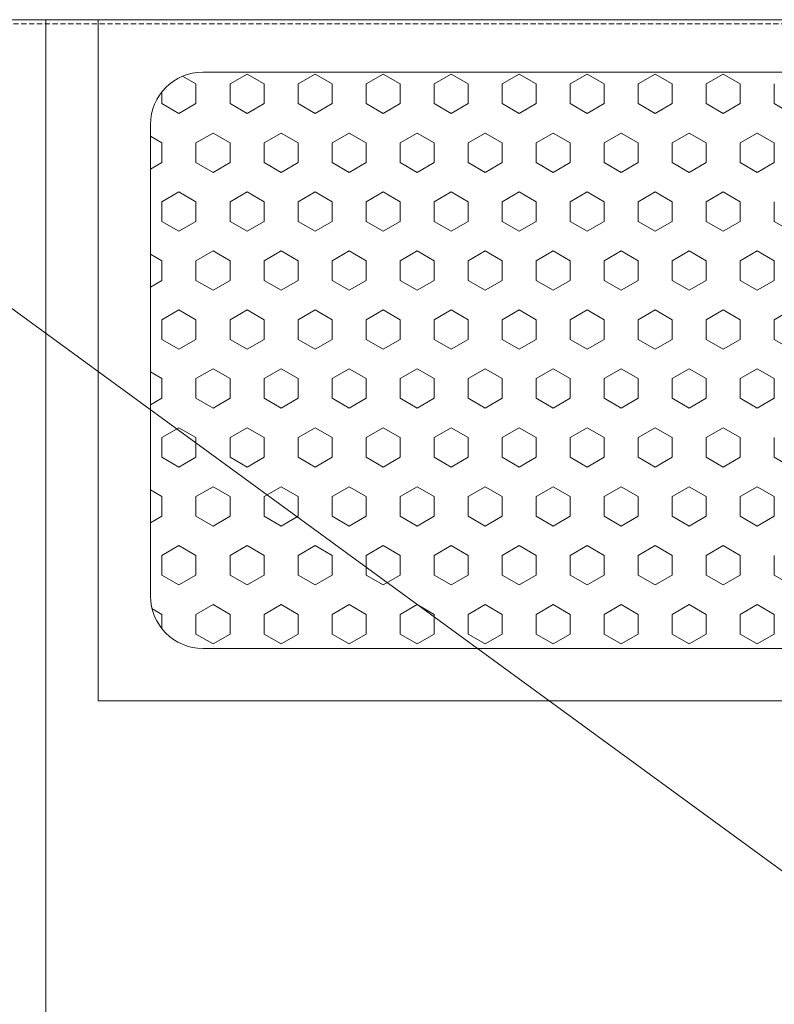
# Model space of a CAD drawing. Header units: millimetres. Extents: x -4747 to 55193, y -3459 to 48388.
# Tile 13 of 35: x 8103 to 8465, y 2499 to 2970. Entities that reach past the tile are written whole.
import ezdxf

# ---------------------------------------------------------------- set-up
doc = ezdxf.new("R2010")
doc.units = ezdxf.units.MM
doc.header["$MEASUREMENT"] = 0
doc.linetypes.add('FP XREF (2)$0$( Hidden )', pattern=[0.375, 0.25, -0.125])
doc.layers.get('0').update_dxf_attribs({"lineweight": 5})
for name, color, linetype, true_color in [('FP XREF (2)$0$A-COUNTER', 9, 'Continuous', 0x808080), ('FP XREF (2)$0$A-EQUIP', 9, 'Continuous', 0x808080), ('FP XREF (2)$0$Exhaut Hoods', 9, 'Continuous', 0x808080)]:
    doc.layers.add(name, color=color, linetype=linetype, true_color=true_color)
doc.layers.add('FP XREF (2)$0$XR-CP-DS$0$A-DOWN LIG', color=9, linetype='Continuous', lineweight=0, true_color=0x808080)

# ---------------------------------------------------------------- blocks, each defined once
blk = doc.blocks.new('FP XREF (2)')
at = {"layer": 'FP XREF (2)$0$A-COUNTER', "color": 8, "lineweight": 0, "true_color": 0x808080}
blk.add_line((9805, 2970), (6090, 2970), dxfattribs=at)
at = {"layer": 'FP XREF (2)$0$A-EQUIP', "color": 8, "lineweight": 0, "true_color": 0x808080}
for p, q in [((8115.98, 2220), (8115.98, 2970)), ((8115.98, 2970), (8691, 2970)), ((8140.98, 2644.08), (8140.98, 2970)), ((8140.98, 2970), (8667.47, 2970)), ((8140.98, 2644.08), (8140.98, 2970)), ((8140.98, 2970), (8667.47, 2970)), ((8191.12, 2944.93), (8617.33, 2944.93)), ((8191.12, 2944.93), (8617.33, 2944.93)), ((8166.05, 2694.22), (8166.05, 2919.86)), ((8166.05, 2694.22), (8166.05, 2919.86)), ((8617.33, 2669.15), (8191.12, 2669.15)), ((8617.33, 2669.15), (8191.12, 2669.15)), ((8667.47, 2644.08), (8140.98, 2644.08)), ((8667.47, 2644.08), (8140.98, 2644.08))]:
    blk.add_line(p, q, dxfattribs=at)
at = {"layer": 'FP XREF (2)$0$A-EQUIP', "color": 8, "linetype": 'Continuous', "lineweight": 0, "true_color": 0x808080}
for p, q in [((8187.87, 2939.26, 16163.69), (8181.43, 2942.98, 16163.69)), ((8212.3, 2943.96, 16163.69), (8204.16, 2939.26, 16163.69)), ((8220.44, 2939.26, 16163.69), (8212.3, 2943.96, 16163.69)), ((8244.87, 2943.96, 16163.69), (8236.73, 2939.26, 16163.69)), ((8253.01, 2939.26, 16163.69), (8244.87, 2943.96, 16163.69)), ((8277.44, 2943.96, 16163.69), (8269.29, 2939.26, 16163.69)), ((8285.58, 2939.26, 16163.69), (8277.44, 2943.96, 16163.69)), ((8310, 2943.96, 16163.69), (8301.86, 2939.26, 16163.69)), ((8318.15, 2939.26, 16163.69), (8310, 2943.96, 16163.69)), ((8342.57, 2943.96, 16163.69), (8334.43, 2939.26, 16163.69)), ((8350.71, 2939.26, 16163.69), (8342.57, 2943.96, 16163.69)), ((8375.14, 2943.96, 16163.69), (8367, 2939.26, 16163.69)), ((8383.28, 2939.26, 16163.69), (8375.14, 2943.96, 16163.69)), ((8407.71, 2943.96, 16163.69), (8399.57, 2939.26, 16163.69)), ((8415.85, 2939.26, 16163.69), (8407.71, 2943.96, 16163.69)), ((8440.28, 2943.96, 16163.69), (8432.14, 2939.26, 16163.69)), ((8448.42, 2939.26, 16163.69), (8440.28, 2943.96, 16163.69)), ((8171.59, 2929.86, 16163.69), (8171.59, 2935.58, 16163.69)), ((8187.87, 2929.86, 16163.69), (8187.87, 2939.26, 16163.69)), ((8204.16, 2929.86, 16163.69), (8204.16, 2939.26, 16163.69)), ((8220.44, 2929.86, 16163.69), (8220.44, 2939.26, 16163.69)), ((8236.73, 2929.86, 16163.69), (8236.73, 2939.26, 16163.69)), ((8253.01, 2929.86, 16163.69), (8253.01, 2939.26, 16163.69)), ((8269.29, 2929.86, 16163.69), (8269.29, 2939.26, 16163.69)), ((8285.58, 2929.86, 16163.69), (8285.58, 2939.26, 16163.69)), ((8301.86, 2929.86, 16163.69), (8301.86, 2939.26, 16163.69)), ((8318.15, 2929.86, 16163.69), (8318.15, 2939.26, 16163.69)), ((8334.43, 2929.86, 16163.69), (8334.43, 2939.26, 16163.69)), ((8350.71, 2929.86, 16163.69), (8350.71, 2939.26, 16163.69)), ((8367, 2929.86, 16163.69), (8367, 2939.26, 16163.69)), ((8383.28, 2929.86, 16163.69), (8383.28, 2939.26, 16163.69)), ((8399.57, 2929.86, 16163.69), (8399.57, 2939.26, 16163.69)), ((8415.85, 2929.86, 16163.69), (8415.85, 2939.26, 16163.69)), ((8432.14, 2929.86, 16163.69), (8432.14, 2939.26, 16163.69)), ((8448.42, 2929.86, 16163.69), (8448.42, 2939.26, 16163.69)), ((8464.7, 2929.86, 16163.69), (8464.7, 2939.26, 16163.69)), ((8179.73, 2925.16, 16163.69), (8171.59, 2929.86, 16163.69)), ((8187.87, 2929.86, 16163.69), (8179.73, 2925.16, 16163.69)), ((8212.3, 2925.16, 16163.69), (8204.16, 2929.86, 16163.69)), ((8220.44, 2929.86, 16163.69), (8212.3, 2925.16, 16163.69)), ((8244.87, 2925.16, 16163.69), (8236.73, 2929.86, 16163.69)), ((8253.01, 2929.86, 16163.69), (8244.87, 2925.16, 16163.69)), ((8277.44, 2925.16, 16163.69), (8269.29, 2929.86, 16163.69)), ((8285.58, 2929.86, 16163.69), (8277.44, 2925.16, 16163.69)), ((8310, 2925.16, 16163.69), (8301.86, 2929.86, 16163.69)), ((8318.15, 2929.86, 16163.69), (8310, 2925.16, 16163.69)), ((8342.57, 2925.16, 16163.69), (8334.43, 2929.86, 16163.69)), ((8350.71, 2929.86, 16163.69), (8342.57, 2925.16, 16163.69)), ((8375.14, 2925.16, 16163.69), (8367, 2929.86, 16163.69)), ((8383.28, 2929.86, 16163.69), (8375.14, 2925.16, 16163.69)), ((8407.71, 2925.16, 16163.69), (8399.57, 2929.86, 16163.69)), ((8415.85, 2929.86, 16163.69), (8407.71, 2925.16, 16163.69)), ((8440.28, 2925.16, 16163.69), (8432.14, 2929.86, 16163.69)), ((8448.42, 2929.86, 16163.69), (8440.28, 2925.16, 16163.69)), ((8472.85, 2925.16, 16163.69), (8464.7, 2929.86, 16163.69)), ((8171.59, 2911.05, 16163.69), (8166.05, 2914.25, 16163.69)), ((8196.02, 2915.76, 16163.69), (8187.87, 2911.05, 16163.69)), ((8204.16, 2911.05, 16163.69), (8196.02, 2915.76, 16163.69)), ((8228.58, 2915.76, 16163.69), (8220.44, 2911.05, 16163.69)), ((8236.73, 2911.05, 16163.69), (8228.58, 2915.76, 16163.69)), ((8261.15, 2915.76, 16163.69), (8253.01, 2911.05, 16163.69)), ((8269.29, 2911.05, 16163.69), (8261.15, 2915.76, 16163.69)), ((8293.72, 2915.76, 16163.69), (8285.58, 2911.05, 16163.69)), ((8301.86, 2911.05, 16163.69), (8293.72, 2915.76, 16163.69)), ((8326.29, 2915.76, 16163.69), (8318.15, 2911.05, 16163.69)), ((8334.43, 2911.05, 16163.69), (8326.29, 2915.76, 16163.69)), ((8358.86, 2915.76, 16163.69), (8350.71, 2911.05, 16163.69)), ((8367, 2911.05, 16163.69), (8358.86, 2915.76, 16163.69)), ((8391.43, 2915.76, 16163.69), (8383.28, 2911.05, 16163.69)), ((8399.57, 2911.05, 16163.69), (8391.43, 2915.76, 16163.69)), ((8423.99, 2915.76, 16163.69), (8415.85, 2911.05, 16163.69)), ((8432.14, 2911.05, 16163.69), (8423.99, 2915.76, 16163.69)), ((8456.56, 2915.76, 16163.69), (8448.42, 2911.05, 16163.69)), ((8464.7, 2911.05, 16163.69), (8456.56, 2915.76, 16163.69)), ((8171.59, 2901.65, 16163.69), (8171.59, 2911.05, 16163.69)), ((8187.87, 2901.65, 16163.69), (8187.87, 2911.05, 16163.69)), ((8204.16, 2901.65, 16163.69), (8204.16, 2911.05, 16163.69)), ((8220.44, 2901.65, 16163.69), (8220.44, 2911.05, 16163.69)), ((8236.73, 2901.65, 16163.69), (8236.73, 2911.05, 16163.69)), ((8253.01, 2901.65, 16163.69), (8253.01, 2911.05, 16163.69)), ((8269.29, 2901.65, 16163.69), (8269.29, 2911.05, 16163.69)), ((8285.58, 2901.65, 16163.69), (8285.58, 2911.05, 16163.69)), ((8301.86, 2901.65, 16163.69), (8301.86, 2911.05, 16163.69)), ((8318.15, 2901.65, 16163.69), (8318.15, 2911.05, 16163.69)), ((8334.43, 2901.65, 16163.69), (8334.43, 2911.05, 16163.69)), ((8350.71, 2901.65, 16163.69), (8350.71, 2911.05, 16163.69)), ((8367, 2901.65, 16163.69), (8367, 2911.05, 16163.69)), ((8383.28, 2901.65, 16163.69), (8383.28, 2911.05, 16163.69)), ((8399.57, 2901.65, 16163.69), (8399.57, 2911.05, 16163.69)), ((8415.85, 2901.65, 16163.69), (8415.85, 2911.05, 16163.69)), ((8432.14, 2901.65, 16163.69), (8432.14, 2911.05, 16163.69)), ((8448.42, 2901.65, 16163.69), (8448.42, 2911.05, 16163.69)), ((8464.7, 2901.65, 16163.69), (8464.7, 2911.05, 16163.69)), ((8171.59, 2901.65, 16163.69), (8166.05, 2898.45, 16163.69)), ((8196.02, 2896.95, 16163.69), (8187.87, 2901.65, 16163.69)), ((8204.16, 2901.65, 16163.69), (8196.02, 2896.95, 16163.69)), ((8228.58, 2896.95, 16163.69), (8220.44, 2901.65, 16163.69)), ((8236.73, 2901.65, 16163.69), (8228.58, 2896.95, 16163.69)), ((8261.15, 2896.95, 16163.69), (8253.01, 2901.65, 16163.69)), ((8269.29, 2901.65, 16163.69), (8261.15, 2896.95, 16163.69)), ((8293.72, 2896.95, 16163.69), (8285.58, 2901.65, 16163.69)), ((8301.86, 2901.65, 16163.69), (8293.72, 2896.95, 16163.69)), ((8326.29, 2896.95, 16163.69), (8318.15, 2901.65, 16163.69)), ((8334.43, 2901.65, 16163.69), (8326.29, 2896.95, 16163.69)), ((8358.86, 2896.95, 16163.69), (8350.71, 2901.65, 16163.69)), ((8367, 2901.65, 16163.69), (8358.86, 2896.95, 16163.69)), ((8391.43, 2896.95, 16163.69), (8383.28, 2901.65, 16163.69)), ((8399.57, 2901.65, 16163.69), (8391.43, 2896.95, 16163.69)), ((8423.99, 2896.95, 16163.69), (8415.85, 2901.65, 16163.69)), ((8432.14, 2901.65, 16163.69), (8423.99, 2896.95, 16163.69)), ((8456.56, 2896.95, 16163.69), (8448.42, 2901.65, 16163.69)), ((8464.7, 2901.65, 16163.69), (8456.56, 2896.95, 16163.69)), ((8179.73, 2887.55, 16163.69), (8171.59, 2882.85, 16163.69)), ((8187.87, 2882.85, 16163.69), (8179.73, 2887.55, 16163.69)), ((8212.3, 2887.55, 16163.69), (8204.16, 2882.85, 16163.69)), ((8220.44, 2882.85, 16163.69), (8212.3, 2887.55, 16163.69)), ((8244.87, 2887.55, 16163.69), (8236.73, 2882.85, 16163.69)), ((8253.01, 2882.85, 16163.69), (8244.87, 2887.55, 16163.69)), ((8277.44, 2887.55, 16163.69), (8269.29, 2882.85, 16163.69)), ((8285.58, 2882.85, 16163.69), (8277.44, 2887.55, 16163.69)), ((8310, 2887.55, 16163.69), (8301.86, 2882.85, 16163.69)), ((8318.15, 2882.85, 16163.69), (8310, 2887.55, 16163.69)), ((8342.57, 2887.55, 16163.69), (8334.43, 2882.85, 16163.69)), ((8350.71, 2882.85, 16163.69), (8342.57, 2887.55, 16163.69)), ((8375.14, 2887.55, 16163.69), (8367, 2882.85, 16163.69)), ((8383.28, 2882.85, 16163.69), (8375.14, 2887.55, 16163.69)), ((8407.71, 2887.55, 16163.69), (8399.57, 2882.85, 16163.69)), ((8415.85, 2882.85, 16163.69), (8407.71, 2887.55, 16163.69)), ((8440.28, 2887.55, 16163.69), (8432.14, 2882.85, 16163.69)), ((8448.42, 2882.85, 16163.69), (8440.28, 2887.55, 16163.69)), ((8171.59, 2873.45, 16163.69), (8171.59, 2882.85, 16163.69)), ((8187.87, 2873.45, 16163.69), (8187.87, 2882.85, 16163.69)), ((8204.16, 2873.45, 16163.69), (8204.16, 2882.85, 16163.69)), ((8220.44, 2873.45, 16163.69), (8220.44, 2882.85, 16163.69)), ((8236.73, 2873.45, 16163.69), (8236.73, 2882.85, 16163.69)), ((8253.01, 2873.45, 16163.69), (8253.01, 2882.85, 16163.69)), ((8269.29, 2873.45, 16163.69), (8269.29, 2882.85, 16163.69)), ((8285.58, 2873.45, 16163.69), (8285.58, 2882.85, 16163.69)), ((8301.86, 2873.45, 16163.69), (8301.86, 2882.85, 16163.69)), ((8318.15, 2873.45, 16163.69), (8318.15, 2882.85, 16163.69)), ((8334.43, 2873.45, 16163.69), (8334.43, 2882.85, 16163.69)), ((8350.71, 2873.45, 16163.69), (8350.71, 2882.85, 16163.69)), ((8367, 2873.45, 16163.69), (8367, 2882.85, 16163.69)), ((8383.28, 2873.45, 16163.69), (8383.28, 2882.85, 16163.69)), ((8399.57, 2873.45, 16163.69), (8399.57, 2882.85, 16163.69)), ((8415.85, 2873.45, 16163.69), (8415.85, 2882.85, 16163.69)), ((8432.14, 2873.45, 16163.69), (8432.14, 2882.85, 16163.69)), ((8448.42, 2873.45, 16163.69), (8448.42, 2882.85, 16163.69)), ((8464.7, 2873.45, 16163.69), (8464.7, 2882.85, 16163.69)), ((8179.73, 2868.75, 16163.69), (8171.59, 2873.45, 16163.69)), ((8187.87, 2873.45, 16163.69), (8179.73, 2868.75, 16163.69)), ((8212.3, 2868.75, 16163.69), (8204.16, 2873.45, 16163.69)), ((8220.44, 2873.45, 16163.69), (8212.3, 2868.75, 16163.69)), ((8244.87, 2868.75, 16163.69), (8236.73, 2873.45, 16163.69)), ((8253.01, 2873.45, 16163.69), (8244.87, 2868.75, 16163.69)), ((8277.44, 2868.75, 16163.69), (8269.29, 2873.45, 16163.69)), ((8285.58, 2873.45, 16163.69), (8277.44, 2868.75, 16163.69)), ((8310, 2868.75, 16163.69), (8301.86, 2873.45, 16163.69)), ((8318.15, 2873.45, 16163.69), (8310, 2868.75, 16163.69)), ((8342.57, 2868.75, 16163.69), (8334.43, 2873.45, 16163.69)), ((8350.71, 2873.45, 16163.69), (8342.57, 2868.75, 16163.69)), ((8375.14, 2868.75, 16163.69), (8367, 2873.45, 16163.69)), ((8383.28, 2873.45, 16163.69), (8375.14, 2868.75, 16163.69)), ((8407.71, 2868.75, 16163.69), (8399.57, 2873.45, 16163.69)), ((8415.85, 2873.45, 16163.69), (8407.71, 2868.75, 16163.69)), ((8440.28, 2868.75, 16163.69), (8432.14, 2873.45, 16163.69)), ((8448.42, 2873.45, 16163.69), (8440.28, 2868.75, 16163.69)), ((8472.85, 2868.75, 16163.69), (8464.7, 2873.45, 16163.69)), ((8171.59, 2854.64, 16163.69), (8166.05, 2857.84, 16163.69)), ((8196.02, 2859.35, 16163.69), (8187.87, 2854.64, 16163.69)), ((8204.16, 2854.64, 16163.69), (8196.02, 2859.35, 16163.69)), ((8228.58, 2859.35, 16163.69), (8220.44, 2854.64, 16163.69)), ((8236.73, 2854.64, 16163.69), (8228.58, 2859.35, 16163.69)), ((8261.15, 2859.35, 16163.69), (8253.01, 2854.64, 16163.69)), ((8269.29, 2854.64, 16163.69), (8261.15, 2859.35, 16163.69)), ((8293.72, 2859.35, 16163.69), (8285.58, 2854.64, 16163.69)), ((8301.86, 2854.64, 16163.69), (8293.72, 2859.35, 16163.69)), ((8326.29, 2859.35, 16163.69), (8318.15, 2854.64, 16163.69)), ((8334.43, 2854.64, 16163.69), (8326.29, 2859.35, 16163.69)), ((8358.86, 2859.35, 16163.69), (8350.71, 2854.64, 16163.69)), ((8367, 2854.64, 16163.69), (8358.86, 2859.35, 16163.69)), ((8391.43, 2859.35, 16163.69), (8383.28, 2854.64, 16163.69)), ((8399.57, 2854.64, 16163.69), (8391.43, 2859.35, 16163.69)), ((8423.99, 2859.35, 16163.69), (8415.85, 2854.64, 16163.69)), ((8432.14, 2854.64, 16163.69), (8423.99, 2859.35, 16163.69)), ((8456.56, 2859.35, 16163.69), (8448.42, 2854.64, 16163.69)), ((8464.7, 2854.64, 16163.69), (8456.56, 2859.35, 16163.69)), ((8171.59, 2845.24, 16163.69), (8171.59, 2854.64, 16163.69)), ((8187.87, 2845.24, 16163.69), (8187.87, 2854.64, 16163.69)), ((8204.16, 2845.24, 16163.69), (8204.16, 2854.64, 16163.69)), ((8220.44, 2845.24, 16163.69), (8220.44, 2854.64, 16163.69)), ((8236.73, 2845.24, 16163.69), (8236.73, 2854.64, 16163.69)), ((8253.01, 2845.24, 16163.69), (8253.01, 2854.64, 16163.69)), ((8269.29, 2845.24, 16163.69), (8269.29, 2854.64, 16163.69)), ((8285.58, 2845.24, 16163.69), (8285.58, 2854.64, 16163.69)), ((8301.86, 2845.24, 16163.69), (8301.86, 2854.64, 16163.69)), ((8318.15, 2845.24, 16163.69), (8318.15, 2854.64, 16163.69)), ((8334.43, 2845.24, 16163.69), (8334.43, 2854.64, 16163.69)), ((8350.71, 2845.24, 16163.69), (8350.71, 2854.64, 16163.69)), ((8367, 2845.24, 16163.69), (8367, 2854.64, 16163.69)), ((8383.28, 2845.24, 16163.69), (8383.28, 2854.64, 16163.69)), ((8399.57, 2845.24, 16163.69), (8399.57, 2854.64, 16163.69)), ((8415.85, 2845.24, 16163.69), (8415.85, 2854.64, 16163.69)), ((8432.14, 2845.24, 16163.69), (8432.14, 2854.64, 16163.69)), ((8448.42, 2845.24, 16163.69), (8448.42, 2854.64, 16163.69)), ((8464.7, 2845.24, 16163.69), (8464.7, 2854.64, 16163.69)), ((8171.59, 2845.24, 16163.69), (8166.05, 2842.04, 16163.69)), ((8196.02, 2840.54, 16163.69), (8187.87, 2845.24, 16163.69)), ((8204.16, 2845.24, 16163.69), (8196.02, 2840.54, 16163.69)), ((8228.58, 2840.54, 16163.69), (8220.44, 2845.24, 16163.69)), ((8236.73, 2845.24, 16163.69), (8228.58, 2840.54, 16163.69)), ((8261.15, 2840.54, 16163.69), (8253.01, 2845.24, 16163.69)), ((8269.29, 2845.24, 16163.69), (8261.15, 2840.54, 16163.69)), ((8293.72, 2840.54, 16163.69), (8285.58, 2845.24, 16163.69)), ((8301.86, 2845.24, 16163.69), (8293.72, 2840.54, 16163.69)), ((8326.29, 2840.54, 16163.69), (8318.15, 2845.24, 16163.69)), ((8334.43, 2845.24, 16163.69), (8326.29, 2840.54, 16163.69)), ((8358.86, 2840.54, 16163.69), (8350.71, 2845.24, 16163.69)), ((8367, 2845.24, 16163.69), (8358.86, 2840.54, 16163.69)), ((8391.43, 2840.54, 16163.69), (8383.28, 2845.24, 16163.69)), ((8399.57, 2845.24, 16163.69), (8391.43, 2840.54, 16163.69)), ((8423.99, 2840.54, 16163.69), (8415.85, 2845.24, 16163.69)), ((8432.14, 2845.24, 16163.69), (8423.99, 2840.54, 16163.69)), ((8456.56, 2840.54, 16163.69), (8448.42, 2845.24, 16163.69)), ((8464.7, 2845.24, 16163.69), (8456.56, 2840.54, 16163.69)), ((8179.73, 2831.14, 16163.69), (8171.59, 2826.44, 16163.69)), ((8187.87, 2826.44, 16163.69), (8179.73, 2831.14, 16163.69)), ((8212.3, 2831.14, 16163.69), (8204.16, 2826.44, 16163.69)), ((8220.44, 2826.44, 16163.69), (8212.3, 2831.14, 16163.69)), ((8244.87, 2831.14, 16163.69), (8236.73, 2826.44, 16163.69)), ((8253.01, 2826.44, 16163.69), (8244.87, 2831.14, 16163.69)), ((8277.44, 2831.14, 16163.69), (8269.29, 2826.44, 16163.69)), ((8285.58, 2826.44, 16163.69), (8277.44, 2831.14, 16163.69)), ((8310, 2831.14, 16163.69), (8301.86, 2826.44, 16163.69)), ((8318.15, 2826.44, 16163.69), (8310, 2831.14, 16163.69)), ((8342.57, 2831.14, 16163.69), (8334.43, 2826.44, 16163.69)), ((8350.71, 2826.44, 16163.69), (8342.57, 2831.14, 16163.69)), ((8375.14, 2831.14, 16163.69), (8367, 2826.44, 16163.69)), ((8383.28, 2826.44, 16163.69), (8375.14, 2831.14, 16163.69)), ((8407.71, 2831.14, 16163.69), (8399.57, 2826.44, 16163.69)), ((8415.85, 2826.44, 16163.69), (8407.71, 2831.14, 16163.69)), ((8440.28, 2831.14, 16163.69), (8432.14, 2826.44, 16163.69)), ((8448.42, 2826.44, 16163.69), (8440.28, 2831.14, 16163.69)), ((8472.85, 2831.14, 16163.69), (8464.7, 2826.44, 16163.69)), ((8171.59, 2817.04, 16163.69), (8171.59, 2826.44, 16163.69)), ((8187.87, 2817.04, 16163.69), (8187.87, 2826.44, 16163.69)), ((8204.16, 2817.04, 16163.69), (8204.16, 2826.44, 16163.69)), ((8220.44, 2817.04, 16163.69), (8220.44, 2826.44, 16163.69)), ((8236.73, 2817.04, 16163.69), (8236.73, 2826.44, 16163.69)), ((8253.01, 2817.04, 16163.69), (8253.01, 2826.44, 16163.69)), ((8269.29, 2817.04, 16163.69), (8269.29, 2826.44, 16163.69)), ((8285.58, 2817.04, 16163.69), (8285.58, 2826.44, 16163.69)), ((8301.86, 2817.04, 16163.69), (8301.86, 2826.44, 16163.69)), ((8318.15, 2817.04, 16163.69), (8318.15, 2826.44, 16163.69)), ((8334.43, 2817.04, 16163.69), (8334.43, 2826.44, 16163.69)), ((8350.71, 2817.04, 16163.69), (8350.71, 2826.44, 16163.69)), ((8367, 2817.04, 16163.69), (8367, 2826.44, 16163.69)), ((8383.28, 2817.04, 16163.69), (8383.28, 2826.44, 16163.69)), ((8399.57, 2817.04, 16163.69), (8399.57, 2826.44, 16163.69)), ((8415.85, 2817.04, 16163.69), (8415.85, 2826.44, 16163.69)), ((8432.14, 2817.04, 16163.69), (8432.14, 2826.44, 16163.69)), ((8448.42, 2817.04, 16163.69), (8448.42, 2826.44, 16163.69)), ((8464.7, 2817.04, 16163.69), (8464.7, 2826.44, 16163.69)), ((8179.73, 2812.34, 16163.69), (8171.59, 2817.04, 16163.69)), ((8187.87, 2817.04, 16163.69), (8179.73, 2812.34, 16163.69)), ((8212.3, 2812.34, 16163.69), (8204.16, 2817.04, 16163.69)), ((8220.44, 2817.04, 16163.69), (8212.3, 2812.34, 16163.69)), ((8244.87, 2812.34, 16163.69), (8236.73, 2817.04, 16163.69)), ((8253.01, 2817.04, 16163.69), (8244.87, 2812.34, 16163.69)), ((8277.44, 2812.34, 16163.69), (8269.29, 2817.04, 16163.69)), ((8285.58, 2817.04, 16163.69), (8277.44, 2812.34, 16163.69)), ((8310, 2812.34, 16163.69), (8301.86, 2817.04, 16163.69)), ((8318.15, 2817.04, 16163.69), (8310, 2812.34, 16163.69)), ((8342.57, 2812.34, 16163.69), (8334.43, 2817.04, 16163.69)), ((8350.71, 2817.04, 16163.69), (8342.57, 2812.34, 16163.69)), ((8375.14, 2812.34, 16163.69), (8367, 2817.04, 16163.69)), ((8383.28, 2817.04, 16163.69), (8375.14, 2812.34, 16163.69)), ((8407.71, 2812.34, 16163.69), (8399.57, 2817.04, 16163.69)), ((8415.85, 2817.04, 16163.69), (8407.71, 2812.34, 16163.69)), ((8440.28, 2812.34, 16163.69), (8432.14, 2817.04, 16163.69)), ((8448.42, 2817.04, 16163.69), (8440.28, 2812.34, 16163.69)), ((8472.85, 2812.34, 16163.69), (8464.7, 2817.04, 16163.69)), ((8171.59, 2798.23, 16163.69), (8166.05, 2801.43, 16163.69)), ((8196.02, 2802.94, 16163.69), (8187.87, 2798.23, 16163.69)), ((8204.16, 2798.23, 16163.69), (8196.02, 2802.94, 16163.69)), ((8228.58, 2802.94, 16163.69), (8220.44, 2798.23, 16163.69)), ((8236.73, 2798.23, 16163.69), (8228.58, 2802.94, 16163.69)), ((8261.15, 2802.94, 16163.69), (8253.01, 2798.23, 16163.69)), ((8269.29, 2798.23, 16163.69), (8261.15, 2802.94, 16163.69)), ((8293.72, 2802.94, 16163.69), (8285.58, 2798.23, 16163.69)), ((8301.86, 2798.23, 16163.69), (8293.72, 2802.94, 16163.69)), ((8326.29, 2802.94, 16163.69), (8318.15, 2798.23, 16163.69)), ((8334.43, 2798.23, 16163.69), (8326.29, 2802.94, 16163.69)), ((8358.86, 2802.94, 16163.69), (8350.71, 2798.23, 16163.69)), ((8367, 2798.23, 16163.69), (8358.86, 2802.94, 16163.69)), ((8391.43, 2802.94, 16163.69), (8383.28, 2798.23, 16163.69)), ((8399.57, 2798.23, 16163.69), (8391.43, 2802.94, 16163.69)), ((8423.99, 2802.94, 16163.69), (8415.85, 2798.23, 16163.69)), ((8432.14, 2798.23, 16163.69), (8423.99, 2802.94, 16163.69)), ((8456.56, 2802.94, 16163.69), (8448.42, 2798.23, 16163.69)), ((8464.7, 2798.23, 16163.69), (8456.56, 2802.94, 16163.69)), ((8171.59, 2788.83, 16163.69), (8171.59, 2798.23, 16163.69)), ((8187.87, 2788.83, 16163.69), (8187.87, 2798.23, 16163.69)), ((8204.16, 2788.83, 16163.69), (8204.16, 2798.23, 16163.69)), ((8220.44, 2788.83, 16163.69), (8220.44, 2798.23, 16163.69)), ((8236.73, 2788.83, 16163.69), (8236.73, 2798.23, 16163.69)), ((8253.01, 2788.83, 16163.69), (8253.01, 2798.23, 16163.69)), ((8269.29, 2788.83, 16163.69), (8269.29, 2798.23, 16163.69)), ((8285.58, 2788.83, 16163.69), (8285.58, 2798.23, 16163.69)), ((8301.86, 2788.83, 16163.69), (8301.86, 2798.23, 16163.69)), ((8318.15, 2788.83, 16163.69), (8318.15, 2798.23, 16163.69)), ((8334.43, 2788.83, 16163.69), (8334.43, 2798.23, 16163.69)), ((8350.71, 2788.83, 16163.69), (8350.71, 2798.23, 16163.69)), ((8367, 2788.83, 16163.69), (8367, 2798.23, 16163.69)), ((8383.28, 2788.83, 16163.69), (8383.28, 2798.23, 16163.69)), ((8399.57, 2788.83, 16163.69), (8399.57, 2798.23, 16163.69)), ((8415.85, 2788.83, 16163.69), (8415.85, 2798.23, 16163.69)), ((8432.14, 2788.83, 16163.69), (8432.14, 2798.23, 16163.69)), ((8448.42, 2788.83, 16163.69), (8448.42, 2798.23, 16163.69)), ((8464.7, 2788.83, 16163.69), (8464.7, 2798.23, 16163.69)), ((8171.59, 2788.83, 16163.69), (8166.05, 2785.63, 16163.69)), ((8196.02, 2784.13, 16163.69), (8187.87, 2788.83, 16163.69)), ((8204.16, 2788.83, 16163.69), (8196.02, 2784.13, 16163.69)), ((8228.58, 2784.13, 16163.69), (8220.44, 2788.83, 16163.69)), ((8236.73, 2788.83, 16163.69), (8228.58, 2784.13, 16163.69)), ((8261.15, 2784.13, 16163.69), (8253.01, 2788.83, 16163.69)), ((8269.29, 2788.83, 16163.69), (8261.15, 2784.13, 16163.69)), ((8293.72, 2784.13, 16163.69), (8285.58, 2788.83, 16163.69)), ((8301.86, 2788.83, 16163.69), (8293.72, 2784.13, 16163.69)), ((8326.29, 2784.13, 16163.69), (8318.15, 2788.83, 16163.69)), ((8334.43, 2788.83, 16163.69), (8326.29, 2784.13, 16163.69)), ((8358.86, 2784.13, 16163.69), (8350.71, 2788.83, 16163.69)), ((8367, 2788.83, 16163.69), (8358.86, 2784.13, 16163.69)), ((8391.43, 2784.13, 16163.69), (8383.28, 2788.83, 16163.69)), ((8399.57, 2788.83, 16163.69), (8391.43, 2784.13, 16163.69)), ((8423.99, 2784.13, 16163.69), (8415.85, 2788.83, 16163.69)), ((8432.14, 2788.83, 16163.69), (8423.99, 2784.13, 16163.69)), ((8456.56, 2784.13, 16163.69), (8448.42, 2788.83, 16163.69)), ((8464.7, 2788.83, 16163.69), (8456.56, 2784.13, 16163.69)), ((8179.73, 2774.73, 16163.69), (8171.59, 2770.03, 16163.69)), ((8187.87, 2770.03, 16163.69), (8179.73, 2774.73, 16163.69)), ((8212.3, 2774.73, 16163.69), (8204.16, 2770.03, 16163.69)), ((8220.44, 2770.03, 16163.69), (8212.3, 2774.73, 16163.69)), ((8244.87, 2774.73, 16163.69), (8236.73, 2770.03, 16163.69)), ((8253.01, 2770.03, 16163.69), (8244.87, 2774.73, 16163.69)), ((8277.44, 2774.73, 16163.69), (8269.29, 2770.03, 16163.69)), ((8285.58, 2770.03, 16163.69), (8277.44, 2774.73, 16163.69)), ((8310, 2774.73, 16163.69), (8301.86, 2770.03, 16163.69)), ((8318.15, 2770.03, 16163.69), (8310, 2774.73, 16163.69)), ((8342.57, 2774.73, 16163.69), (8334.43, 2770.03, 16163.69)), ((8350.71, 2770.03, 16163.69), (8342.57, 2774.73, 16163.69)), ((8375.14, 2774.73, 16163.69), (8367, 2770.03, 16163.69)), ((8383.28, 2770.03, 16163.69), (8375.14, 2774.73, 16163.69)), ((8407.71, 2774.73, 16163.69), (8399.57, 2770.03, 16163.69)), ((8415.85, 2770.03, 16163.69), (8407.71, 2774.73, 16163.69)), ((8440.28, 2774.73, 16163.69), (8432.14, 2770.03, 16163.69)), ((8448.42, 2770.03, 16163.69), (8440.28, 2774.73, 16163.69)), ((8171.59, 2760.63, 16163.69), (8171.59, 2770.03, 16163.69)), ((8187.87, 2760.63, 16163.69), (8187.87, 2770.03, 16163.69)), ((8204.16, 2760.63, 16163.69), (8204.16, 2770.03, 16163.69)), ((8220.44, 2760.63, 16163.69), (8220.44, 2770.03, 16163.69)), ((8236.73, 2760.63, 16163.69), (8236.73, 2770.03, 16163.69)), ((8253.01, 2760.63, 16163.69), (8253.01, 2770.03, 16163.69)), ((8269.29, 2760.63, 16163.69), (8269.29, 2770.03, 16163.69)), ((8285.58, 2760.63, 16163.69), (8285.58, 2770.03, 16163.69)), ((8301.86, 2760.63, 16163.69), (8301.86, 2770.03, 16163.69)), ((8318.15, 2760.63, 16163.69), (8318.15, 2770.03, 16163.69)), ((8334.43, 2760.63, 16163.69), (8334.43, 2770.03, 16163.69)), ((8350.71, 2760.63, 16163.69), (8350.71, 2770.03, 16163.69)), ((8367, 2760.63, 16163.69), (8367, 2770.03, 16163.69)), ((8383.28, 2760.63, 16163.69), (8383.28, 2770.03, 16163.69)), ((8399.57, 2760.63, 16163.69), (8399.57, 2770.03, 16163.69)), ((8415.85, 2760.63, 16163.69), (8415.85, 2770.03, 16163.69)), ((8432.14, 2760.63, 16163.69), (8432.14, 2770.03, 16163.69)), ((8448.42, 2760.63, 16163.69), (8448.42, 2770.03, 16163.69)), ((8464.7, 2760.63, 16163.69), (8464.7, 2770.03, 16163.69)), ((8179.73, 2755.93, 16163.69), (8171.59, 2760.63, 16163.69)), ((8187.87, 2760.63, 16163.69), (8179.73, 2755.93, 16163.69)), ((8212.3, 2755.93, 16163.69), (8204.16, 2760.63, 16163.69)), ((8220.44, 2760.63, 16163.69), (8212.3, 2755.93, 16163.69)), ((8244.87, 2755.93, 16163.69), (8236.73, 2760.63, 16163.69)), ((8253.01, 2760.63, 16163.69), (8244.87, 2755.93, 16163.69)), ((8277.44, 2755.93, 16163.69), (8269.29, 2760.63, 16163.69)), ((8285.58, 2760.63, 16163.69), (8277.44, 2755.93, 16163.69)), ((8310, 2755.93, 16163.69), (8301.86, 2760.63, 16163.69)), ((8318.15, 2760.63, 16163.69), (8310, 2755.93, 16163.69)), ((8342.57, 2755.93, 16163.69), (8334.43, 2760.63, 16163.69)), ((8350.71, 2760.63, 16163.69), (8342.57, 2755.93, 16163.69)), ((8375.14, 2755.93, 16163.69), (8367, 2760.63, 16163.69)), ((8383.28, 2760.63, 16163.69), (8375.14, 2755.93, 16163.69)), ((8407.71, 2755.93, 16163.69), (8399.57, 2760.63, 16163.69)), ((8415.85, 2760.63, 16163.69), (8407.71, 2755.93, 16163.69)), ((8440.28, 2755.93, 16163.69), (8432.14, 2760.63, 16163.69)), ((8448.42, 2760.63, 16163.69), (8440.28, 2755.93, 16163.69)), ((8472.85, 2755.93, 16163.69), (8464.7, 2760.63, 16163.69)), ((8171.59, 2741.83, 16163.69), (8166.05, 2745.02, 16163.69)), ((8196.02, 2746.53, 16163.69), (8187.87, 2741.83, 16163.69)), ((8204.16, 2741.83, 16163.69), (8196.02, 2746.53, 16163.69)), ((8228.58, 2746.53, 16163.69), (8220.44, 2741.83, 16163.69)), ((8236.73, 2741.83, 16163.69), (8228.58, 2746.53, 16163.69)), ((8261.15, 2746.53, 16163.69), (8253.01, 2741.83, 16163.69)), ((8269.29, 2741.83, 16163.69), (8261.15, 2746.53, 16163.69)), ((8293.72, 2746.53, 16163.69), (8285.58, 2741.83, 16163.69)), ((8301.86, 2741.83, 16163.69), (8293.72, 2746.53, 16163.69)), ((8326.29, 2746.53, 16163.69), (8318.15, 2741.83, 16163.69)), ((8334.43, 2741.83, 16163.69), (8326.29, 2746.53, 16163.69)), ((8358.86, 2746.53, 16163.69), (8350.71, 2741.83, 16163.69)), ((8367, 2741.83, 16163.69), (8358.86, 2746.53, 16163.69)), ((8391.43, 2746.53, 16163.69), (8383.28, 2741.83, 16163.69)), ((8399.57, 2741.83, 16163.69), (8391.43, 2746.53, 16163.69)), ((8423.99, 2746.53, 16163.69), (8415.85, 2741.83, 16163.69)), ((8432.14, 2741.83, 16163.69), (8423.99, 2746.53, 16163.69)), ((8456.56, 2746.53, 16163.69), (8448.42, 2741.83, 16163.69)), ((8464.7, 2741.83, 16163.69), (8456.56, 2746.53, 16163.69)), ((8171.59, 2732.42, 16163.69), (8171.59, 2741.83, 16163.69)), ((8187.87, 2732.42, 16163.69), (8187.87, 2741.83, 16163.69)), ((8204.16, 2732.42, 16163.69), (8204.16, 2741.83, 16163.69)), ((8220.44, 2732.42, 16163.69), (8220.44, 2741.83, 16163.69)), ((8236.73, 2732.42, 16163.69), (8236.73, 2741.83, 16163.69)), ((8253.01, 2732.42, 16163.69), (8253.01, 2741.83, 16163.69)), ((8269.29, 2732.42, 16163.69), (8269.29, 2741.83, 16163.69)), ((8285.58, 2732.42, 16163.69), (8285.58, 2741.83, 16163.69)), ((8301.86, 2732.42, 16163.69), (8301.86, 2741.83, 16163.69)), ((8318.15, 2732.42, 16163.69), (8318.15, 2741.83, 16163.69)), ((8334.43, 2732.42, 16163.69), (8334.43, 2741.83, 16163.69)), ((8350.71, 2732.42, 16163.69), (8350.71, 2741.83, 16163.69)), ((8367, 2732.42, 16163.69), (8367, 2741.83, 16163.69)), ((8383.28, 2732.42, 16163.69), (8383.28, 2741.83, 16163.69)), ((8399.57, 2732.42, 16163.69), (8399.57, 2741.83, 16163.69)), ((8415.85, 2732.42, 16163.69), (8415.85, 2741.83, 16163.69)), ((8432.14, 2732.42, 16163.69), (8432.14, 2741.83, 16163.69)), ((8448.42, 2732.42, 16163.69), (8448.42, 2741.83, 16163.69)), ((8464.7, 2732.42, 16163.69), (8464.7, 2741.83, 16163.69)), ((8171.59, 2732.42, 16163.69), (8166.05, 2729.22, 16163.69)), ((8196.02, 2727.72, 16163.69), (8187.87, 2732.42, 16163.69)), ((8204.16, 2732.42, 16163.69), (8196.02, 2727.72, 16163.69)), ((8228.58, 2727.72, 16163.69), (8220.44, 2732.42, 16163.69)), ((8236.73, 2732.42, 16163.69), (8228.58, 2727.72, 16163.69)), ((8261.15, 2727.72, 16163.69), (8253.01, 2732.42, 16163.69)), ((8269.29, 2732.42, 16163.69), (8261.15, 2727.72, 16163.69)), ((8293.72, 2727.72, 16163.69), (8285.58, 2732.42, 16163.69)), ((8301.86, 2732.42, 16163.69), (8293.72, 2727.72, 16163.69)), ((8326.29, 2727.72, 16163.69), (8318.15, 2732.42, 16163.69)), ((8334.43, 2732.42, 16163.69), (8326.29, 2727.72, 16163.69)), ((8358.86, 2727.72, 16163.69), (8350.71, 2732.42, 16163.69)), ((8367, 2732.42, 16163.69), (8358.86, 2727.72, 16163.69)), ((8391.43, 2727.72, 16163.69), (8383.28, 2732.42, 16163.69)), ((8399.57, 2732.42, 16163.69), (8391.43, 2727.72, 16163.69)), ((8423.99, 2727.72, 16163.69), (8415.85, 2732.42, 16163.69)), ((8432.14, 2732.42, 16163.69), (8423.99, 2727.72, 16163.69)), ((8456.56, 2727.72, 16163.69), (8448.42, 2732.42, 16163.69)), ((8464.7, 2732.42, 16163.69), (8456.56, 2727.72, 16163.69)), ((8179.73, 2718.32, 16163.69), (8171.59, 2713.62, 16163.69)), ((8187.87, 2713.62, 16163.69), (8179.73, 2718.32, 16163.69)), ((8212.3, 2718.32, 16163.69), (8204.16, 2713.62, 16163.69)), ((8220.44, 2713.62, 16163.69), (8212.3, 2718.32, 16163.69)), ((8244.87, 2718.32, 16163.69), (8236.73, 2713.62, 16163.69)), ((8253.01, 2713.62, 16163.69), (8244.87, 2718.32, 16163.69)), ((8277.44, 2718.32, 16163.69), (8269.29, 2713.62, 16163.69)), ((8285.58, 2713.62, 16163.69), (8277.44, 2718.32, 16163.69)), ((8310, 2718.32, 16163.69), (8301.86, 2713.62, 16163.69)), ((8318.15, 2713.62, 16163.69), (8310, 2718.32, 16163.69)), ((8342.57, 2718.32, 16163.69), (8334.43, 2713.62, 16163.69)), ((8350.71, 2713.62, 16163.69), (8342.57, 2718.32, 16163.69)), ((8375.14, 2718.32, 16163.69), (8367, 2713.62, 16163.69)), ((8383.28, 2713.62, 16163.69), (8375.14, 2718.32, 16163.69)), ((8407.71, 2718.32, 16163.69), (8399.57, 2713.62, 16163.69)), ((8415.85, 2713.62, 16163.69), (8407.71, 2718.32, 16163.69)), ((8440.28, 2718.32, 16163.69), (8432.14, 2713.62, 16163.69)), ((8448.42, 2713.62, 16163.69), (8440.28, 2718.32, 16163.69)), ((8171.59, 2704.22, 16163.69), (8171.59, 2713.62, 16163.69)), ((8187.87, 2704.22, 16163.69), (8187.87, 2713.62, 16163.69)), ((8204.16, 2704.22, 16163.69), (8204.16, 2713.62, 16163.69)), ((8220.44, 2704.22, 16163.69), (8220.44, 2713.62, 16163.69)), ((8236.73, 2704.22, 16163.69), (8236.73, 2713.62, 16163.69)), ((8253.01, 2704.22, 16163.69), (8253.01, 2713.62, 16163.69)), ((8269.29, 2704.22, 16163.69), (8269.29, 2713.62, 16163.69)), ((8285.58, 2704.22, 16163.69), (8285.58, 2713.62, 16163.69)), ((8301.86, 2704.22, 16163.69), (8301.86, 2713.62, 16163.69)), ((8318.15, 2704.22, 16163.69), (8318.15, 2713.62, 16163.69)), ((8334.43, 2704.22, 16163.69), (8334.43, 2713.62, 16163.69)), ((8350.71, 2704.22, 16163.69), (8350.71, 2713.62, 16163.69)), ((8367, 2704.22, 16163.69), (8367, 2713.62, 16163.69)), ((8383.28, 2704.22, 16163.69), (8383.28, 2713.62, 16163.69)), ((8399.57, 2704.22, 16163.69), (8399.57, 2713.62, 16163.69)), ((8415.85, 2704.22, 16163.69), (8415.85, 2713.62, 16163.69)), ((8432.14, 2704.22, 16163.69), (8432.14, 2713.62, 16163.69)), ((8448.42, 2704.22, 16163.69), (8448.42, 2713.62, 16163.69)), ((8464.7, 2704.22, 16163.69), (8464.7, 2713.62, 16163.69)), ((8179.73, 2699.52, 16163.69), (8171.59, 2704.22, 16163.69)), ((8187.87, 2704.22, 16163.69), (8179.73, 2699.52, 16163.69)), ((8212.3, 2699.52, 16163.69), (8204.16, 2704.22, 16163.69)), ((8220.44, 2704.22, 16163.69), (8212.3, 2699.52, 16163.69)), ((8244.87, 2699.52, 16163.69), (8236.73, 2704.22, 16163.69)), ((8253.01, 2704.22, 16163.69), (8244.87, 2699.52, 16163.69)), ((8277.44, 2699.52, 16163.69), (8269.29, 2704.22, 16163.69)), ((8285.58, 2704.22, 16163.69), (8277.44, 2699.52, 16163.69)), ((8310, 2699.52, 16163.69), (8301.86, 2704.22, 16163.69)), ((8318.15, 2704.22, 16163.69), (8310, 2699.52, 16163.69)), ((8342.57, 2699.52, 16163.69), (8334.43, 2704.22, 16163.69)), ((8350.71, 2704.22, 16163.69), (8342.57, 2699.52, 16163.69)), ((8375.14, 2699.52, 16163.69), (8367, 2704.22, 16163.69)), ((8383.28, 2704.22, 16163.69), (8375.14, 2699.52, 16163.69)), ((8407.71, 2699.52, 16163.69), (8399.57, 2704.22, 16163.69)), ((8415.85, 2704.22, 16163.69), (8407.71, 2699.52, 16163.69)), ((8440.28, 2699.52, 16163.69), (8432.14, 2704.22, 16163.69)), ((8448.42, 2704.22, 16163.69), (8440.28, 2699.52, 16163.69)), ((8472.85, 2699.52, 16163.69), (8464.7, 2704.22, 16163.69)), ((8171.59, 2685.42, 16163.69), (8166.79, 2688.19, 16163.69)), ((8196.02, 2690.12, 16163.69), (8187.87, 2685.42, 16163.69)), ((8204.16, 2685.42, 16163.69), (8196.02, 2690.12, 16163.69)), ((8228.58, 2690.12, 16163.69), (8220.44, 2685.42, 16163.69)), ((8236.73, 2685.42, 16163.69), (8228.58, 2690.12, 16163.69)), ((8261.15, 2690.12, 16163.69), (8253.01, 2685.42, 16163.69)), ((8269.29, 2685.42, 16163.69), (8261.15, 2690.12, 16163.69)), ((8293.72, 2690.12, 16163.69), (8285.58, 2685.42, 16163.69)), ((8301.86, 2685.42, 16163.69), (8293.72, 2690.12, 16163.69)), ((8326.29, 2690.12, 16163.69), (8318.15, 2685.42, 16163.69)), ((8334.43, 2685.42, 16163.69), (8326.29, 2690.12, 16163.69)), ((8358.86, 2690.12, 16163.69), (8350.71, 2685.42, 16163.69)), ((8367, 2685.42, 16163.69), (8358.86, 2690.12, 16163.69)), ((8391.43, 2690.12, 16163.69), (8383.28, 2685.42, 16163.69)), ((8399.57, 2685.42, 16163.69), (8391.43, 2690.12, 16163.69)), ((8423.99, 2690.12, 16163.69), (8415.85, 2685.42, 16163.69)), ((8432.14, 2685.42, 16163.69), (8423.99, 2690.12, 16163.69)), ((8456.56, 2690.12, 16163.69), (8448.42, 2685.42, 16163.69)), ((8464.7, 2685.42, 16163.69), (8456.56, 2690.12, 16163.69)), ((8171.59, 2678.5, 16163.69), (8171.59, 2685.42, 16163.69)), ((8187.87, 2676.01, 16163.69), (8187.87, 2685.42, 16163.69)), ((8204.16, 2676.01, 16163.69), (8204.16, 2685.42, 16163.69)), ((8220.44, 2676.01, 16163.69), (8220.44, 2685.42, 16163.69)), ((8236.73, 2676.01, 16163.69), (8236.73, 2685.42, 16163.69)), ((8253.01, 2676.01, 16163.69), (8253.01, 2685.42, 16163.69)), ((8269.29, 2676.01, 16163.69), (8269.29, 2685.42, 16163.69)), ((8285.58, 2676.01, 16163.69), (8285.58, 2685.42, 16163.69)), ((8301.86, 2676.01, 16163.69), (8301.86, 2685.42, 16163.69)), ((8318.15, 2676.01, 16163.69), (8318.15, 2685.42, 16163.69)), ((8334.43, 2676.01, 16163.69), (8334.43, 2685.42, 16163.69)), ((8350.71, 2676.01, 16163.69), (8350.71, 2685.42, 16163.69)), ((8367, 2676.01, 16163.69), (8367, 2685.42, 16163.69)), ((8383.28, 2676.01, 16163.69), (8383.28, 2685.42, 16163.69)), ((8399.57, 2676.01, 16163.69), (8399.57, 2685.42, 16163.69)), ((8415.85, 2676.01, 16163.69), (8415.85, 2685.42, 16163.69)), ((8432.14, 2676.01, 16163.69), (8432.14, 2685.42, 16163.69)), ((8448.42, 2676.01, 16163.69), (8448.42, 2685.42, 16163.69)), ((8464.7, 2676.01, 16163.69), (8464.7, 2685.42, 16163.69)), ((8196.02, 2671.31, 16163.69), (8187.87, 2676.01, 16163.69)), ((8204.16, 2676.01, 16163.69), (8196.02, 2671.31, 16163.69)), ((8228.58, 2671.31, 16163.69), (8220.44, 2676.01, 16163.69)), ((8236.73, 2676.01, 16163.69), (8228.58, 2671.31, 16163.69)), ((8261.15, 2671.31, 16163.69), (8253.01, 2676.01, 16163.69)), ((8269.29, 2676.01, 16163.69), (8261.15, 2671.31, 16163.69)), ((8293.72, 2671.31, 16163.69), (8285.58, 2676.01, 16163.69)), ((8301.86, 2676.01, 16163.69), (8293.72, 2671.31, 16163.69)), ((8326.29, 2671.31, 16163.69), (8318.15, 2676.01, 16163.69)), ((8334.43, 2676.01, 16163.69), (8326.29, 2671.31, 16163.69)), ((8358.86, 2671.31, 16163.69), (8350.71, 2676.01, 16163.69)), ((8367, 2676.01, 16163.69), (8358.86, 2671.31, 16163.69)), ((8391.43, 2671.31, 16163.69), (8383.28, 2676.01, 16163.69)), ((8399.57, 2676.01, 16163.69), (8391.43, 2671.31, 16163.69)), ((8423.99, 2671.31, 16163.69), (8415.85, 2676.01, 16163.69)), ((8432.14, 2676.01, 16163.69), (8423.99, 2671.31, 16163.69)), ((8456.56, 2671.31, 16163.69), (8448.42, 2676.01, 16163.69)), ((8464.7, 2676.01, 16163.69), (8456.56, 2671.31, 16163.69))]:
    blk.add_line(p, q, dxfattribs=at)
at = {"layer": 'FP XREF (2)$0$A-EQUIP', "color": 8, "lineweight": 0, "true_color": 0x808080}
for centre, start, end in [((8191.12, 2919.86), 90, 180), ((8191.12, 2919.86), 90, 180), ((8191.12, 2694.22), 180, 270), ((8191.12, 2694.22), 180, 270)]:
    blk.add_arc(centre, 25.07, start, end, dxfattribs=at)
at = {"layer": 'FP XREF (2)$0$Exhaut Hoods', "color": 8, "linetype": 'FP XREF (2)$0$( Hidden )', "lineweight": 0, "ltscale": 10, "true_color": 0x808080}
blk.add_line((7912.98, 2968), (9277.98, 2968), dxfattribs=at)
at = {"layer": 'FP XREF (2)$0$Exhaut Hoods', "color": 8, "lineweight": 0, "true_color": 0x808080}
blk.add_line((7912.98, 2968), (9277.98, 1971.64), dxfattribs=at)
at = {"layer": 'FP XREF (2)$0$XR-CP-DS$0$A-DOWN LIG', "color": 8, "linetype": 'FP XREF (2)$0$( Hidden )', "lineweight": 0, "ltscale": 8, "true_color": 0x808080}
blk.add_line((5835, 2970), (9805, 2970), dxfattribs=at)

msp = doc.modelspace()

# ---------------------------------------------------------------- block references
msp.add_blockref('FP XREF (2)', (0, 0))

doc.saveas('drawing.dxf')
